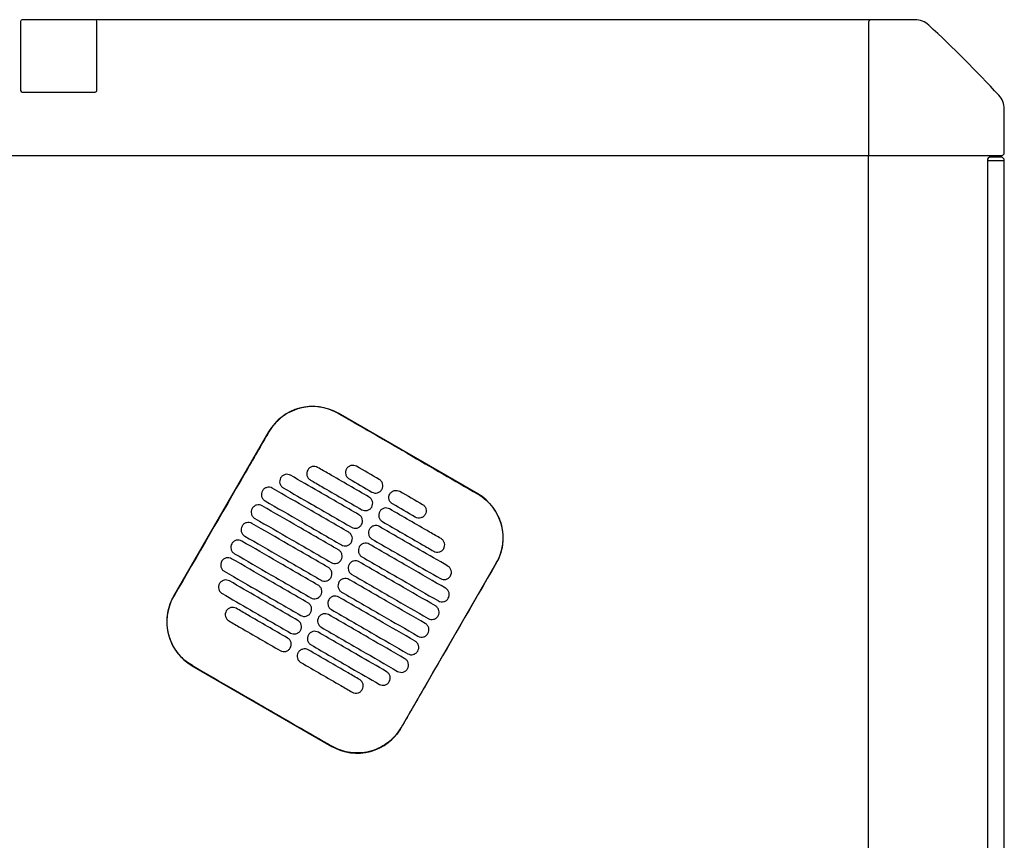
# Model space of a CAD drawing. Header units: metres. Extents: x 15.7 to 54.8, y -39.7 to 1.1.
# Tile 37 of 256: x 31.289 to 31.869, y -37.278 to -36.794. Entities that reach past the tile are written whole.
import ezdxf

# ---------------------------------------------------------------- set-up
doc = ezdxf.new("R2010")
doc.units = ezdxf.units.M
doc.header["$MEASUREMENT"] = 0
doc.layers.add('2D', color=252, linetype='Continuous')

# ---------------------------------------------------------------- blocks, each defined once
blk = doc.blocks.new('2D_QYOS_400')
for p, q in [((1.51404, 0.00005), (1.47104, 0.00005)), ((1.51404, 0.00005), (1.51404, 0.00005)), ((1.97149, 0), (1.51435, 0)), ((1.9973, 0), (1.97149, 0)), ((1.47004, -0.00095), (1.47004, -0.04165)), ((1.47004, -0.00095), (1.47004, -0.04165)), ((1.51504, -0.04165), (1.51504, -0.00095)), ((1.51504, -0.04165), (1.51504, -0.00095)), ((1.96999, -0.0015), (1.96999, -0.0795)), ((1.47104, -0.04265), (1.51404, -0.04265)), ((1.51404, -0.04265), (1.51404, -0.04265)), ((2.04999, -0.0785), (2.04999, -0.05269)), ((0.0795, -0.08), (1.97049, -0.08)), ((1.96999, -1.85795), (1.96999, -0.08)), ((1.97049, -0.08), (2.04849, -0.08)), ((2.04798, -0.08098), (2.04198, -0.08098)), ((2.04798, -0.08098), (2.04198, -0.08098)), ((2.03998, -0.08298), (2.04198, -0.08298)), ((2.03998, -0.08298), (2.03998, -0.96698)), ((2.03998, -0.08298), (2.04198, -0.08298)), ((2.03998, -0.08298), (2.03998, -0.96698)), ((2.04198, -0.08298), (2.04798, -0.08298)), ((2.04198, -0.08298), (2.04798, -0.08298)), ((2.04798, -0.08298), (2.04998, -0.08298)), ((2.04798, -0.08298), (2.04998, -0.08298)), ((2.04998, -0.96698), (2.04998, -0.08298)), ((2.04998, -0.96698), (2.04998, -0.08298)), ((1.73953, -0.2796), (1.65727, -0.23208)), ((1.61628, -0.24305), (1.56026, -0.34003)), ((1.69448, -0.41757), (1.7505, -0.32058)), ((1.57123, -0.38102), (1.65349, -0.42854))]:
    blk.add_line(p, q)
for centre, radius, start, end in [((1.47104, -0.00095), 0.001, 90, 180), ((1.47104, -0.00095), 0.001, 90, 180), ((1.51404, -0.00095), 0.001, 0, 90), ((1.51404, -0.00095), 0.001, 0, 90), ((1.97149, -0.0015), 0.0015, 90, 180), ((1.9973, -0.012), 0.012, 47.12151, 90), ((1.46842, -0.58157), 0.78926, 42.87849, 47.12151), ((1.47104, -0.04165), 0.001, 180, 270), ((1.47104, -0.04165), 0.001, 180, 270), ((1.51404, -0.04165), 0.001, 270, 0), ((1.51404, -0.04165), 0.001, 270, 0), ((2.03799, -0.05269), 0.012, 0, 42.87849), ((1.97049, -0.0795), 0.0005, 180, 270), ((2.04198, -0.08298), 0.002, 90, 180), ((2.04198, -0.08298), 0.002, 90, 180), ((2.04798, -0.08298), 0.002, 0, 90), ((2.04798, -0.08298), 0.002, 0, 90), ((2.04849, -0.0785), 0.0015, 270, 0), ((1.64226, -0.25806), 0.03, 59.98651, 149.98651), ((1.72452, -0.30558), 0.03, 329.98651, 59.98651), ((1.58624, -0.35504), 0.03, 149.98651, 239.98651), ((1.6685, -0.40256), 0.03, 239.98651, 329.98651)]:
    blk.add_arc(centre, radius, start, end)
for points, knots in [([(1.65721, -0.23218), (1.65655, -0.2318), (1.65588, -0.23144), (1.65198, -0.22957), (1.64853, -0.22861), (1.6414, -0.22796), (1.63777, -0.22828), (1.63045, -0.23031), (1.62686, -0.23213), (1.62076, -0.23695), (1.61827, -0.23984), (1.61638, -0.24311)], [-8.20809, -8.20809, -8.20809, -8.20809, -7.978943, -7.978943, -6.912231, -6.912231, -5.830065, -5.830065, -4.632711, -4.632711, -3.498654, -3.498654, -3.498654, -3.498654]), ([(1.69834, -0.25595), (1.69671, -0.25501), (1.69509, -0.25407), (1.67958, -0.24511), (1.66819, -0.23852), (1.65721, -0.23218)], [-12.071476, -12.071476, -12.071476, -12.071476, -11.509189, -11.509189, -6.696301, -6.696301, -6.696301, -6.696301]), ([(1.61638, -0.24311), (1.61182, -0.251), (1.60709, -0.2592), (1.58844, -0.2915), (1.5744, -0.3158), (1.56036, -0.34009)], [-3.18138, -3.18138, -3.18138, -3.18138, -2.673929, -2.673929, -1.133377, -1.133377, -1.133377, -1.133377]), ([(1.6393, -0.26559), (1.63905, -0.26601), (1.63883, -0.26656), (1.63869, -0.26775), (1.63872, -0.2683), (1.639, -0.26938), (1.63926, -0.26989), (1.63998, -0.27085), (1.64044, -0.27121), (1.64087, -0.27146)], [-0.5553353, -0.5553353, -0.5553353, -0.5553353, -0.4045593, -0.4045593, -0.278267, -0.278267, -0.1472205, -0.1472205, 0, 0, 0, 0]), ([(1.64517, -0.26401), (1.64475, -0.26377), (1.6442, -0.26355), (1.64302, -0.2634), (1.64246, -0.26344), (1.64139, -0.26372), (1.64087, -0.26397), (1.63991, -0.2647), (1.63954, -0.26516), (1.6393, -0.26559)], [-0.5513875, -0.5513875, -0.5513875, -0.5513875, -0.4031047, -0.4031047, -0.2776919, -0.2776919, -0.1471638, -0.1471638, 0, 0, 0, 0]), ([(1.67548, -0.28152), (1.66762, -0.27698), (1.65975, -0.27243), (1.64964, -0.2666), (1.64741, -0.2653), (1.64517, -0.26401)], [0.699452, 0.699452, 0.699452, 0.699452, 3.425217, 3.425217, 4.200582, 4.200582, 4.200582, 4.200582]), ([(1.66219, -0.26495), (1.66194, -0.26537), (1.66172, -0.26592), (1.66157, -0.26711), (1.66161, -0.26766), (1.66189, -0.26874), (1.66214, -0.26926), (1.66287, -0.27021), (1.66333, -0.27058), (1.66375, -0.27082)], [-0.5553938, -0.5553938, -0.5553938, -0.5553938, -0.4045733, -0.4045733, -0.2782728, -0.2782728, -0.147221, -0.147221, 0, 0, 0, 0]), ([(1.66806, -0.26337), (1.66763, -0.26313), (1.66708, -0.26291), (1.6659, -0.26276), (1.66535, -0.2628), (1.66427, -0.26308), (1.66376, -0.26333), (1.6628, -0.26406), (1.66243, -0.26452), (1.66219, -0.26495)], [-0.5513269, -0.5513269, -0.5513269, -0.5513269, -0.4030891, -0.4030891, -0.2776846, -0.2776846, -0.1471626, -0.1471626, 0, 0, 0, 0]), ([(1.62334, -0.27022), (1.62309, -0.27065), (1.62287, -0.2712), (1.62273, -0.27239), (1.62276, -0.27294), (1.62304, -0.27401), (1.6233, -0.27453), (1.62402, -0.27549), (1.62448, -0.27585), (1.62491, -0.2761)], [-0.5553003, -0.5553003, -0.5553003, -0.5553003, -0.4045497, -0.4045497, -0.2782639, -0.2782639, -0.1472208, -0.1472208, 0, 0, 0, 0]), ([(1.62921, -0.26865), (1.62878, -0.2684), (1.62824, -0.26819), (1.62706, -0.26804), (1.6265, -0.26807), (1.62543, -0.26836), (1.62491, -0.26861), (1.62395, -0.26934), (1.62358, -0.2698), (1.62334, -0.27022)], [-0.5514248, -0.5514248, -0.5514248, -0.5514248, -0.4031161, -0.4031161, -0.2776965, -0.2776965, -0.1471644, -0.1471644, 0, 0, 0, 0]), ([(1.66948, -0.29191), (1.66161, -0.28737), (1.65375, -0.28282), (1.64032, -0.27507), (1.63476, -0.27186), (1.62921, -0.26865)], [0.699452, 0.699452, 0.699452, 0.699452, 3.42526, 3.42526, 5.350619, 5.350619, 5.350619, 5.350619]), ([(1.64087, -0.27146), (1.6431, -0.27275), (1.64534, -0.27404), (1.65545, -0.27988), (1.66331, -0.28443), (1.67118, -0.28897)], [2.649916, 2.649916, 2.649916, 2.649916, 3.425249, 3.425249, 6.151046, 6.151046, 6.151046, 6.151046]), ([(1.68305, -0.277), (1.6833, -0.27658), (1.68352, -0.27603), (1.68367, -0.27484), (1.68363, -0.27429), (1.68335, -0.27321), (1.6831, -0.2727), (1.68237, -0.27174), (1.68191, -0.27138), (1.68149, -0.27113)], [-0.5554178, -0.5554178, -0.5554178, -0.5554178, -0.4045751, -0.4045751, -0.2782741, -0.2782741, -0.1472211, -0.1472211, 0, 0, 0, 0]), ([(1.61257, -0.27786), (1.61233, -0.27829), (1.61211, -0.27884), (1.61196, -0.28003), (1.612, -0.28058), (1.61228, -0.28165), (1.61253, -0.28217), (1.61326, -0.28313), (1.61372, -0.28349), (1.61414, -0.28374)], [-0.5552876, -0.5552876, -0.5552876, -0.5552876, -0.4045446, -0.4045446, -0.2782629, -0.2782629, -0.1472212, -0.1472212, 0, 0, 0, 0]), ([(1.61844, -0.27629), (1.61802, -0.27604), (1.61747, -0.27583), (1.61629, -0.27568), (1.61574, -0.27571), (1.61466, -0.276), (1.61414, -0.27625), (1.61318, -0.27698), (1.61282, -0.27744), (1.61257, -0.27786)], [-0.5514378, -0.5514378, -0.5514378, -0.5514378, -0.4031217, -0.4031217, -0.2776979, -0.2776979, -0.1471642, -0.1471642, 0, 0, 0, 0]), ([(1.66348, -0.30231), (1.65561, -0.29776), (1.64774, -0.29322), (1.63273, -0.28454), (1.62559, -0.28042), (1.61844, -0.27629)], [0.699452, 0.699452, 0.699452, 0.699452, 3.425292, 3.425292, 5.900643, 5.900643, 5.900643, 5.900643]), ([(1.62491, -0.2761), (1.63046, -0.27931), (1.63602, -0.28252), (1.64944, -0.29027), (1.65731, -0.29482), (1.66518, -0.29936)], [1.499949, 1.499949, 1.499949, 1.499949, 3.425284, 3.425284, 6.151116, 6.151116, 6.151116, 6.151116]), ([(1.67719, -0.27858), (1.67761, -0.27882), (1.67816, -0.27904), (1.67934, -0.27919), (1.67989, -0.27915), (1.68097, -0.27887), (1.68148, -0.27862), (1.68244, -0.27789), (1.68281, -0.27743), (1.68305, -0.277)], [-0.5512937, -0.5512937, -0.5512937, -0.5512937, -0.403082, -0.403082, -0.27768, -0.27768, -0.1471612, -0.1471612, 0, 0, 0, 0]), ([(1.68773, -0.27971), (1.68798, -0.27928), (1.68834, -0.27882), (1.6893, -0.27809), (1.68982, -0.27784), (1.69089, -0.27756), (1.69145, -0.27752), (1.69263, -0.27767), (1.69318, -0.27789), (1.6936, -0.27813)], [0, 0, 0, 0, 0.1471605, 0.1471605, 0.2776781, 0.2776781, 0.4030803, 0.4030803, 0.5512777, 0.5512777, 0.5512777, 0.5512777]), ([(1.61414, -0.28374), (1.62129, -0.28786), (1.62843, -0.29199), (1.64344, -0.30066), (1.65131, -0.30521), (1.65918, -0.30975)], [0.949973, 0.949973, 0.949973, 0.949973, 3.425307, 3.425307, 6.151164, 6.151164, 6.151164, 6.151164]), ([(1.67705, -0.28739), (1.6773, -0.28697), (1.67752, -0.28642), (1.67766, -0.28523), (1.67763, -0.28468), (1.67735, -0.28361), (1.67709, -0.28309), (1.67637, -0.28213), (1.67591, -0.28177), (1.67548, -0.28152)], [-0.5553983, -0.5553983, -0.5553983, -0.5553983, -0.4045681, -0.4045681, -0.278271, -0.278271, -0.1472202, -0.1472202, 0, 0, 0, 0]), ([(1.6893, -0.28558), (1.68887, -0.28533), (1.68842, -0.28497), (1.68769, -0.28401), (1.68744, -0.28349), (1.68715, -0.28242), (1.68712, -0.28187), (1.68727, -0.28068), (1.68749, -0.28013), (1.68773, -0.27971)], [0, 0, 0, 0, 0.1472222, 0.1472222, 0.2782773, 0.2782773, 0.4045795, 0.4045795, 0.5554397, 0.5554397, 0.5554397, 0.5554397]), ([(1.73947, -0.2797), (1.73953, -0.27973), (1.73959, -0.27976), (1.74306, -0.2818), (1.74605, -0.28446), (1.7508, -0.29078), (1.75252, -0.29438), (1.75438, -0.30168), (1.75463, -0.30529), (1.75391, -0.31181), (1.75315, -0.31469), (1.75151, -0.31848), (1.75099, -0.31952), (1.7504, -0.32053)], [8.273299, 8.273299, 8.273299, 8.273299, 8.293543, 8.293543, 9.48086, 9.48086, 10.665623, 10.665623, 11.74288, 11.74288, 12.632334, 12.632334, 12.981673, 12.981673, 12.981673, 12.981673]), ([(1.60657, -0.28826), (1.60633, -0.28868), (1.60611, -0.28923), (1.60596, -0.29042), (1.60599, -0.29097), (1.60628, -0.29204), (1.60653, -0.29256), (1.60726, -0.29352), (1.60771, -0.29388), (1.60814, -0.29413)], [-0.5552953, -0.5552953, -0.5552953, -0.5552953, -0.4045437, -0.4045437, -0.2782634, -0.2782634, -0.1472215, -0.1472215, 0, 0, 0, 0]), ([(1.61244, -0.28668), (1.61202, -0.28644), (1.61147, -0.28622), (1.61029, -0.28607), (1.60973, -0.28611), (1.60866, -0.28639), (1.60814, -0.28664), (1.60718, -0.28737), (1.60682, -0.28783), (1.60657, -0.28826)], [-0.5514274, -0.5514274, -0.5514274, -0.5514274, -0.4031209, -0.4031209, -0.2776962, -0.2776962, -0.1471634, -0.1471634, 0, 0, 0, 0]), ([(1.65748, -0.3127), (1.64961, -0.30815), (1.64174, -0.30361), (1.62673, -0.29493), (1.61958, -0.29081), (1.61244, -0.28668)], [0.699452, 0.699452, 0.699452, 0.699452, 3.425313, 3.425313, 5.900643, 5.900643, 5.900643, 5.900643]), ([(1.67118, -0.28897), (1.67161, -0.28921), (1.67215, -0.28943), (1.67333, -0.28958), (1.67389, -0.28954), (1.67496, -0.28926), (1.67548, -0.28901), (1.67644, -0.28828), (1.67681, -0.28782), (1.67705, -0.28739)], [-0.5513071, -0.5513071, -0.5513071, -0.5513071, -0.4030846, -0.4030846, -0.2776802, -0.2776802, -0.1471604, -0.1471604, 0, 0, 0, 0]), ([(1.68173, -0.2901), (1.68148, -0.29052), (1.68126, -0.29107), (1.68112, -0.29226), (1.68115, -0.29281), (1.68143, -0.29389), (1.68169, -0.2944), (1.68241, -0.29536), (1.68287, -0.29572), (1.6833, -0.29597)], [-0.5554159, -0.5554159, -0.5554159, -0.5554159, -0.4045716, -0.4045716, -0.2782736, -0.2782736, -0.1472211, -0.1472211, 0, 0, 0, 0]), ([(1.6876, -0.28852), (1.68717, -0.28828), (1.68663, -0.28806), (1.68545, -0.28791), (1.68489, -0.28795), (1.68382, -0.28823), (1.6833, -0.28848), (1.68234, -0.28921), (1.68197, -0.28967), (1.68173, -0.2901)], [-0.5512944, -0.5512944, -0.5512944, -0.5512944, -0.4030833, -0.4030833, -0.2776787, -0.2776787, -0.1471599, -0.1471599, 0, 0, 0, 0]), ([(1.71791, -0.30603), (1.71568, -0.30474), (1.71344, -0.30345), (1.70333, -0.29761), (1.69547, -0.29307), (1.6876, -0.28852)], [2.649852, 2.649852, 2.649852, 2.649852, 3.425217, 3.425217, 6.150983, 6.150983, 6.150983, 6.150983]), ([(1.70703, -0.28589), (1.70746, -0.28613), (1.70791, -0.2865), (1.70864, -0.28745), (1.70889, -0.28797), (1.70917, -0.28904), (1.70921, -0.2896), (1.70906, -0.29079), (1.70884, -0.29134), (1.7086, -0.29176)], [0, 0, 0, 0, 0.147223, 0.147223, 0.2782783, 0.2782783, 0.4045781, 0.4045781, 0.5554474, 0.5554474, 0.5554474, 0.5554474]), ([(1.60814, -0.29413), (1.61528, -0.29825), (1.62243, -0.30238), (1.63744, -0.31105), (1.64531, -0.3156), (1.65318, -0.32014)], [0.949998, 0.949998, 0.949998, 0.949998, 3.42532, 3.42532, 6.151189, 6.151189, 6.151189, 6.151189]), ([(1.67105, -0.29779), (1.67129, -0.29736), (1.67151, -0.29681), (1.67166, -0.29562), (1.67163, -0.29507), (1.67134, -0.294), (1.67109, -0.29348), (1.67036, -0.29252), (1.66991, -0.29216), (1.66948, -0.29191)], [-0.5553838, -0.5553838, -0.5553838, -0.5553838, -0.4045626, -0.4045626, -0.2782686, -0.2782686, -0.1472195, -0.1472195, 0, 0, 0, 0]), ([(1.6833, -0.29597), (1.69116, -0.30051), (1.69903, -0.30506), (1.70914, -0.31089), (1.71137, -0.31219), (1.71361, -0.31348)], [0.699452, 0.699452, 0.699452, 0.699452, 3.425249, 3.425249, 4.200582, 4.200582, 4.200582, 4.200582]), ([(1.7086, -0.29176), (1.70835, -0.29218), (1.70799, -0.29264), (1.70703, -0.29338), (1.70651, -0.29363), (1.70543, -0.29391), (1.70488, -0.29395), (1.7037, -0.2938), (1.70315, -0.29358), (1.70273, -0.29334)], [0, 0, 0, 0, 0.1471602, 0.1471602, 0.2776775, 0.2776775, 0.4030818, 0.4030818, 0.5512681, 0.5512681, 0.5512681, 0.5512681]), ([(1.60057, -0.29865), (1.60032, -0.29907), (1.6001, -0.29962), (1.59996, -0.30081), (1.59999, -0.30136), (1.60027, -0.30244), (1.60053, -0.30295), (1.60125, -0.30391), (1.60171, -0.30427), (1.60214, -0.30452)], [-0.5553076, -0.5553076, -0.5553076, -0.5553076, -0.4045445, -0.4045445, -0.2782646, -0.2782646, -0.1472219, -0.1472219, 0, 0, 0, 0]), ([(1.60644, -0.29707), (1.60601, -0.29683), (1.60547, -0.29661), (1.60429, -0.29646), (1.60373, -0.2965), (1.60266, -0.29678), (1.60214, -0.29703), (1.60118, -0.29776), (1.60081, -0.29822), (1.60057, -0.29865)], [-0.5514139, -0.5514139, -0.5514139, -0.5514139, -0.4031194, -0.4031194, -0.2776944, -0.2776944, -0.1471626, -0.1471626, 0, 0, 0, 0]), ([(1.65147, -0.32309), (1.64361, -0.31854), (1.63574, -0.314), (1.62073, -0.30532), (1.61358, -0.3012), (1.60644, -0.29707)], [0.699452, 0.699452, 0.699452, 0.699452, 3.425322, 3.425322, 5.900643, 5.900643, 5.900643, 5.900643]), ([(1.66518, -0.29936), (1.6656, -0.29961), (1.66615, -0.29982), (1.66733, -0.29997), (1.66789, -0.29994), (1.66896, -0.29965), (1.66948, -0.2994), (1.67044, -0.29867), (1.6708, -0.29821), (1.67105, -0.29779)], [-0.5513171, -0.5513171, -0.5513171, -0.5513171, -0.4030867, -0.4030867, -0.2776803, -0.2776803, -0.1471597, -0.1471597, 0, 0, 0, 0]), ([(1.67573, -0.30049), (1.67548, -0.30091), (1.67526, -0.30146), (1.67511, -0.30265), (1.67515, -0.3032), (1.67543, -0.30428), (1.67568, -0.30479), (1.67641, -0.30575), (1.67687, -0.30611), (1.67729, -0.30636)], [-0.555397, -0.555397, -0.555397, -0.555397, -0.4045652, -0.4045652, -0.2782705, -0.2782705, -0.1472202, -0.1472202, 0, 0, 0, 0]), ([(1.6816, -0.29891), (1.68117, -0.29867), (1.68062, -0.29845), (1.67944, -0.2983), (1.67889, -0.29834), (1.67781, -0.29862), (1.6773, -0.29887), (1.67634, -0.2996), (1.67597, -0.30006), (1.67573, -0.30049)], [-0.5513075, -0.5513075, -0.5513075, -0.5513075, -0.4030857, -0.4030857, -0.2776792, -0.2776792, -0.1471593, -0.1471593, 0, 0, 0, 0]), ([(1.72187, -0.32218), (1.71631, -0.31897), (1.71076, -0.31576), (1.69733, -0.308), (1.68946, -0.30346), (1.6816, -0.29891)], [1.499901, 1.499901, 1.499901, 1.499901, 3.42526, 3.42526, 6.151068, 6.151068, 6.151068, 6.151068]), ([(1.60044, -0.30746), (1.60001, -0.30722), (1.59946, -0.307), (1.59828, -0.30685), (1.59773, -0.30689), (1.59665, -0.30717), (1.59614, -0.30742), (1.59518, -0.30815), (1.59481, -0.30861), (1.59457, -0.30904)], [-0.551397, -0.551397, -0.551397, -0.551397, -0.4031173, -0.4031173, -0.2776925, -0.2776925, -0.1471621, -0.1471621, 0, 0, 0, 0]), ([(1.64547, -0.33348), (1.6376, -0.32893), (1.62974, -0.32439), (1.61472, -0.31572), (1.60758, -0.31159), (1.60044, -0.30746)], [0.699452, 0.699452, 0.699452, 0.699452, 3.425321, 3.425321, 5.900643, 5.900643, 5.900643, 5.900643]), ([(1.60214, -0.30452), (1.60928, -0.30864), (1.61642, -0.31277), (1.63144, -0.32144), (1.6393, -0.32599), (1.64717, -0.33053)], [0.950001, 0.950001, 0.950001, 0.950001, 3.425322, 3.425322, 6.151192, 6.151192, 6.151192, 6.151192]), ([(1.66505, -0.30818), (1.66529, -0.30775), (1.66551, -0.3072), (1.66566, -0.30601), (1.66562, -0.30546), (1.66534, -0.30439), (1.66509, -0.30387), (1.66436, -0.30292), (1.6639, -0.30255), (1.66348, -0.30231)], [-0.5553742, -0.5553742, -0.5553742, -0.5553742, -0.4045587, -0.4045587, -0.278267, -0.278267, -0.1472191, -0.1472191, 0, 0, 0, 0]), ([(1.67729, -0.30636), (1.68516, -0.3109), (1.69303, -0.31545), (1.70645, -0.3232), (1.71201, -0.32641), (1.71757, -0.32962)], [0.699452, 0.699452, 0.699452, 0.699452, 3.425284, 3.425284, 5.350619, 5.350619, 5.350619, 5.350619]), ([(1.71948, -0.3119), (1.71973, -0.31148), (1.71995, -0.31093), (1.72009, -0.30974), (1.72006, -0.30919), (1.71978, -0.30812), (1.71952, -0.3076), (1.7188, -0.30664), (1.71834, -0.30628), (1.71791, -0.30603)], [-0.555418, -0.555418, -0.555418, -0.555418, -0.4045683, -0.4045683, -0.2782762, -0.2782762, -0.1472238, -0.1472238, 0, 0, 0, 0]), ([(1.59457, -0.30904), (1.59432, -0.30946), (1.5941, -0.31001), (1.59395, -0.3112), (1.59399, -0.31175), (1.59427, -0.31283), (1.59452, -0.31334), (1.59525, -0.3143), (1.59571, -0.31466), (1.59613, -0.31491)], [-0.5553245, -0.5553245, -0.5553245, -0.5553245, -0.4045471, -0.4045471, -0.2782667, -0.2782667, -0.1472226, -0.1472226, 0, 0, 0, 0]), ([(1.65904, -0.31857), (1.65929, -0.31815), (1.65951, -0.31759), (1.65966, -0.31641), (1.65962, -0.31585), (1.65934, -0.31478), (1.65909, -0.31426), (1.65836, -0.31331), (1.6579, -0.31294), (1.65748, -0.3127)], [-0.5553693, -0.5553693, -0.5553693, -0.5553693, -0.4045566, -0.4045566, -0.2782661, -0.2782661, -0.1472189, -0.1472189, 0, 0, 0, 0]), ([(1.65918, -0.30975), (1.6596, -0.31), (1.66015, -0.31021), (1.66133, -0.31036), (1.66188, -0.31033), (1.66296, -0.31004), (1.66348, -0.30979), (1.66444, -0.30906), (1.6648, -0.3086), (1.66505, -0.30818)], [-0.5513237, -0.5513237, -0.5513237, -0.5513237, -0.4030882, -0.4030882, -0.2776804, -0.2776804, -0.1471592, -0.1471592, 0, 0, 0, 0]), ([(1.66972, -0.31088), (1.66948, -0.3113), (1.66926, -0.31185), (1.66911, -0.31304), (1.66915, -0.31359), (1.66943, -0.31467), (1.66968, -0.31518), (1.67041, -0.31614), (1.67087, -0.3165), (1.67129, -0.31675)], [-0.555383, -0.555383, -0.555383, -0.555383, -0.4045604, -0.4045604, -0.2782682, -0.2782682, -0.1472195, -0.1472195, 0, 0, 0, 0]), ([(1.67559, -0.3093), (1.67517, -0.30906), (1.67462, -0.30884), (1.67344, -0.30869), (1.67289, -0.30873), (1.67181, -0.30901), (1.67129, -0.30926), (1.67033, -0.30999), (1.66997, -0.31045), (1.66972, -0.31088)], [-0.5513173, -0.5513173, -0.5513173, -0.5513173, -0.4030875, -0.4030875, -0.2776797, -0.2776797, -0.147159, -0.147159, 0, 0, 0, 0]), ([(1.72063, -0.33532), (1.71348, -0.33119), (1.70634, -0.32706), (1.69133, -0.31839), (1.68346, -0.31385), (1.67559, -0.3093)], [0.949941, 0.949941, 0.949941, 0.949941, 3.425292, 3.425292, 6.151132, 6.151132, 6.151132, 6.151132]), ([(1.71361, -0.31348), (1.71404, -0.31372), (1.71458, -0.31394), (1.71576, -0.31409), (1.71632, -0.31405), (1.71739, -0.31377), (1.71791, -0.31352), (1.71887, -0.31279), (1.71924, -0.31233), (1.71948, -0.3119)], [-0.5513007, -0.5513007, -0.5513007, -0.5513007, -0.4030941, -0.4030941, -0.2776814, -0.2776814, -0.1471603, -0.1471603, 0, 0, 0, 0]), ([(1.59443, -0.31785), (1.59401, -0.31761), (1.59346, -0.31739), (1.59228, -0.31724), (1.59173, -0.31728), (1.59065, -0.31756), (1.59013, -0.31781), (1.58917, -0.31854), (1.58881, -0.319), (1.58856, -0.31943)], [-0.551377, -0.551377, -0.551377, -0.551377, -0.4031143, -0.4031143, -0.2776905, -0.2776905, -0.1471617, -0.1471617, 0, 0, 0, 0]), ([(1.63947, -0.34387), (1.6316, -0.33932), (1.62373, -0.33478), (1.60872, -0.32611), (1.60158, -0.32198), (1.59443, -0.31785)], [0.699452, 0.699452, 0.699452, 0.699452, 3.425308, 3.425308, 5.900643, 5.900643, 5.900643, 5.900643]), ([(1.59613, -0.31491), (1.60328, -0.31904), (1.61042, -0.32316), (1.62543, -0.33183), (1.6333, -0.33638), (1.64117, -0.34092)], [0.949982, 0.949982, 0.949982, 0.949982, 3.425312, 3.425312, 6.151173, 6.151173, 6.151173, 6.151173]), ([(1.65318, -0.32014), (1.6536, -0.32039), (1.65415, -0.3206), (1.65533, -0.32075), (1.65588, -0.32072), (1.65696, -0.32044), (1.65748, -0.32018), (1.65843, -0.31945), (1.6588, -0.31899), (1.65904, -0.31857)], [-0.551327, -0.551327, -0.551327, -0.551327, -0.403089, -0.403089, -0.2776804, -0.2776804, -0.1471589, -0.1471589, 0, 0, 0, 0]), ([(1.66959, -0.31969), (1.66917, -0.31945), (1.66862, -0.31923), (1.66744, -0.31908), (1.66688, -0.31912), (1.66581, -0.3194), (1.66529, -0.31965), (1.66433, -0.32038), (1.66397, -0.32084), (1.66372, -0.32127)], [-0.5513238, -0.5513238, -0.5513238, -0.5513238, -0.4030887, -0.4030887, -0.27768, -0.27768, -0.1471588, -0.1471588, 0, 0, 0, 0]), ([(1.67129, -0.31675), (1.67916, -0.32129), (1.68703, -0.32584), (1.70204, -0.33451), (1.70918, -0.33864), (1.71633, -0.34277)], [0.699452, 0.699452, 0.699452, 0.699452, 3.425308, 3.425308, 5.900643, 5.900643, 5.900643, 5.900643]), ([(1.58856, -0.31943), (1.58832, -0.31985), (1.5881, -0.3204), (1.58795, -0.32159), (1.58799, -0.32214), (1.58827, -0.32322), (1.58852, -0.32373), (1.58925, -0.32469), (1.58971, -0.32505), (1.59013, -0.3253)], [-0.5553462, -0.5553462, -0.5553462, -0.5553462, -0.4045514, -0.4045514, -0.2782696, -0.2782696, -0.1472236, -0.1472236, 0, 0, 0, 0]), ([(1.65304, -0.32896), (1.65329, -0.32854), (1.65351, -0.32798), (1.65365, -0.3268), (1.65362, -0.32624), (1.65334, -0.32517), (1.65308, -0.32465), (1.65236, -0.3237), (1.6519, -0.32333), (1.65147, -0.32309)], [-0.5553691, -0.5553691, -0.5553691, -0.5553691, -0.4045561, -0.4045561, -0.278266, -0.278266, -0.1472189, -0.1472189, 0, 0, 0, 0]), ([(1.66372, -0.32127), (1.66348, -0.32169), (1.66326, -0.32224), (1.66311, -0.32343), (1.66314, -0.32398), (1.66343, -0.32506), (1.66368, -0.32558), (1.66441, -0.32653), (1.66486, -0.32689), (1.66529, -0.32714)], [-0.5553737, -0.5553737, -0.5553737, -0.5553737, -0.4045574, -0.4045574, -0.2782667, -0.2782667, -0.1472191, -0.1472191, 0, 0, 0, 0]), ([(1.71463, -0.34571), (1.70748, -0.34158), (1.70034, -0.33746), (1.68533, -0.32878), (1.67746, -0.32424), (1.66959, -0.31969)], [0.949982, 0.949982, 0.949982, 0.949982, 3.425312, 3.425312, 6.151173, 6.151173, 6.151173, 6.151173]), ([(1.7504, -0.32053), (1.73636, -0.34482), (1.72232, -0.36911), (1.70366, -0.40144), (1.69902, -0.40948), (1.69438, -0.41751)], [1.133412, 1.133412, 1.133412, 1.133412, 2.681586, 2.681586, 3.193366, 3.193366, 3.193366, 3.193366]), ([(1.72344, -0.32805), (1.72368, -0.32763), (1.7239, -0.32707), (1.72405, -0.32589), (1.72401, -0.32533), (1.72373, -0.32426), (1.72348, -0.32374), (1.72275, -0.32279), (1.72229, -0.32242), (1.72187, -0.32218)], [-0.55538, -0.55538, -0.55538, -0.55538, -0.4045589, -0.4045589, -0.278273, -0.278273, -0.147224, -0.147224, 0, 0, 0, 0]), ([(1.59319, -0.33099), (1.59277, -0.33075), (1.59222, -0.33053), (1.59104, -0.33038), (1.59049, -0.33042), (1.58941, -0.3307), (1.58889, -0.33095), (1.58793, -0.33169), (1.58757, -0.33215), (1.58732, -0.33257)], [-0.5513421, -0.5513421, -0.5513421, -0.5513421, -0.4031061, -0.4031061, -0.2776864, -0.2776864, -0.147161, -0.147161, 0, 0, 0, 0]), ([(1.59013, -0.3253), (1.59728, -0.32943), (1.60442, -0.33355), (1.61943, -0.34223), (1.6273, -0.34677), (1.63517, -0.35132)], [0.949941, 0.949941, 0.949941, 0.949941, 3.425291, 3.425291, 6.151132, 6.151132, 6.151132, 6.151132]), ([(1.64717, -0.33053), (1.6476, -0.33078), (1.64814, -0.331), (1.64933, -0.33114), (1.64988, -0.33111), (1.65095, -0.33083), (1.65147, -0.33057), (1.65243, -0.32984), (1.6528, -0.32938), (1.65304, -0.32896)], [-0.551327, -0.551327, -0.551327, -0.551327, -0.4030892, -0.4030892, -0.2776802, -0.2776802, -0.1471588, -0.1471588, 0, 0, 0, 0]), ([(1.66359, -0.33008), (1.66316, -0.32984), (1.66262, -0.32962), (1.66144, -0.32947), (1.66088, -0.32951), (1.65981, -0.32979), (1.65929, -0.33004), (1.65833, -0.33078), (1.65796, -0.33123), (1.65772, -0.33166)], [-0.551327, -0.551327, -0.551327, -0.551327, -0.4030892, -0.4030892, -0.2776802, -0.2776802, -0.1471588, -0.1471588, 0, 0, 0, 0]), ([(1.70862, -0.3561), (1.70148, -0.35197), (1.69434, -0.34785), (1.67932, -0.33917), (1.67146, -0.33463), (1.66359, -0.33008)], [0.950001, 0.950001, 0.950001, 0.950001, 3.425322, 3.425322, 6.151192, 6.151192, 6.151192, 6.151192]), ([(1.66529, -0.32714), (1.67316, -0.33169), (1.68102, -0.33623), (1.69604, -0.3449), (1.70318, -0.34903), (1.71033, -0.35316)], [0.699452, 0.699452, 0.699452, 0.699452, 3.425321, 3.425321, 5.900643, 5.900643, 5.900643, 5.900643]), ([(1.71757, -0.32962), (1.71799, -0.32987), (1.71854, -0.33008), (1.71972, -0.33023), (1.72027, -0.3302), (1.72135, -0.32992), (1.72187, -0.32966), (1.72283, -0.32893), (1.72319, -0.32847), (1.72344, -0.32805)], [-0.551342, -0.551342, -0.551342, -0.551342, -0.4031061, -0.4031061, -0.2776864, -0.2776864, -0.147161, -0.147161, 0, 0, 0, 0]), ([(1.58732, -0.33257), (1.58708, -0.33299), (1.58686, -0.33354), (1.58671, -0.33473), (1.58675, -0.33528), (1.58703, -0.33636), (1.58728, -0.33688), (1.58801, -0.33783), (1.58847, -0.3382), (1.58889, -0.33844)], [-0.5553798, -0.5553798, -0.5553798, -0.5553798, -0.4045588, -0.4045588, -0.278273, -0.278273, -0.147224, -0.147224, 0, 0, 0, 0]), ([(1.63347, -0.35426), (1.6256, -0.34971), (1.61773, -0.34517), (1.60431, -0.33741), (1.59875, -0.3342), (1.59319, -0.33099)], [0.699452, 0.699452, 0.699452, 0.699452, 3.425284, 3.425284, 5.350619, 5.350619, 5.350619, 5.350619]), ([(1.64704, -0.33935), (1.64728, -0.33893), (1.6475, -0.33838), (1.64765, -0.33719), (1.64762, -0.33663), (1.64733, -0.33556), (1.64708, -0.33504), (1.64635, -0.33409), (1.6459, -0.33372), (1.64547, -0.33348)], [-0.5553737, -0.5553737, -0.5553737, -0.5553737, -0.4045574, -0.4045574, -0.2782667, -0.2782667, -0.1472191, -0.1472191, 0, 0, 0, 0]), ([(1.65772, -0.33166), (1.65747, -0.33208), (1.65725, -0.33263), (1.65711, -0.33382), (1.65714, -0.33437), (1.65742, -0.33545), (1.65768, -0.33597), (1.6584, -0.33692), (1.65886, -0.33729), (1.65929, -0.33753)], [-0.5553691, -0.5553691, -0.5553691, -0.5553691, -0.4045561, -0.4045561, -0.278266, -0.278266, -0.1472189, -0.1472189, 0, 0, 0, 0]), ([(1.7222, -0.34119), (1.72244, -0.34077), (1.72266, -0.34022), (1.72281, -0.33903), (1.72277, -0.33848), (1.72249, -0.3374), (1.72224, -0.33688), (1.72151, -0.33593), (1.72105, -0.33556), (1.72063, -0.33532)], [-0.5553464, -0.5553464, -0.5553464, -0.5553464, -0.4045515, -0.4045515, -0.2782697, -0.2782697, -0.1472236, -0.1472236, 0, 0, 0, 0]), ([(1.57129, -0.38092), (1.57001, -0.38018), (1.56878, -0.37935), (1.56563, -0.37684), (1.56385, -0.37501), (1.56232, -0.37298), (1.56003, -0.36991), (1.55834, -0.36644), (1.55637, -0.35905), (1.5561, -0.3552), (1.55704, -0.34758), (1.55824, -0.34387), (1.5602, -0.34036), (1.56028, -0.34022), (1.56036, -0.34009)], [17.619777, 17.619777, 17.619777, 17.619777, 18.064718, 18.064718, 18.827754, 18.827754, 18.827754, 19.97637, 19.97637, 21.122539, 21.122539, 22.281306, 22.281306, 22.328075, 22.328075, 22.328075, 22.328075]), ([(1.58889, -0.33844), (1.59445, -0.34165), (1.60001, -0.34486), (1.61343, -0.35262), (1.6213, -0.35716), (1.62917, -0.36171)], [1.499901, 1.499901, 1.499901, 1.499901, 3.42526, 3.42526, 6.151068, 6.151068, 6.151068, 6.151068]), ([(1.64117, -0.34092), (1.64159, -0.34117), (1.64214, -0.34139), (1.64332, -0.34154), (1.64388, -0.3415), (1.64495, -0.34122), (1.64547, -0.34096), (1.64643, -0.34023), (1.64679, -0.33977), (1.64704, -0.33935)], [-0.5513238, -0.5513238, -0.5513238, -0.5513238, -0.4030887, -0.4030887, -0.27768, -0.27768, -0.1471588, -0.1471588, 0, 0, 0, 0]), ([(1.65172, -0.34205), (1.65147, -0.34247), (1.65125, -0.34302), (1.6511, -0.34421), (1.65114, -0.34477), (1.65142, -0.34584), (1.65167, -0.34636), (1.6524, -0.34731), (1.65286, -0.34768), (1.65328, -0.34792)], [-0.5553693, -0.5553693, -0.5553693, -0.5553693, -0.4045566, -0.4045566, -0.2782661, -0.2782661, -0.1472189, -0.1472189, 0, 0, 0, 0]), ([(1.65759, -0.34048), (1.65716, -0.34023), (1.65661, -0.34001), (1.65543, -0.33986), (1.65488, -0.3399), (1.6538, -0.34018), (1.65329, -0.34043), (1.65233, -0.34117), (1.65196, -0.34163), (1.65172, -0.34205)], [-0.5513269, -0.5513269, -0.5513269, -0.5513269, -0.403089, -0.403089, -0.2776804, -0.2776804, -0.1471589, -0.1471589, 0, 0, 0, 0]), ([(1.70262, -0.36649), (1.69548, -0.36236), (1.68833, -0.35824), (1.67332, -0.34957), (1.66545, -0.34502), (1.65759, -0.34048)], [0.949998, 0.949998, 0.949998, 0.949998, 3.42532, 3.42532, 6.151189, 6.151189, 6.151189, 6.151189]), ([(1.65929, -0.33753), (1.66715, -0.34208), (1.67502, -0.34662), (1.69003, -0.35529), (1.69718, -0.35942), (1.70432, -0.36355)], [0.699452, 0.699452, 0.699452, 0.699452, 3.425322, 3.425322, 5.900643, 5.900643, 5.900643, 5.900643]), ([(1.71633, -0.34277), (1.71675, -0.34301), (1.7173, -0.34323), (1.71848, -0.34338), (1.71903, -0.34334), (1.72011, -0.34306), (1.72063, -0.34281), (1.72159, -0.34207), (1.72195, -0.34161), (1.7222, -0.34119)], [-0.5513769, -0.5513769, -0.5513769, -0.5513769, -0.4031143, -0.4031143, -0.2776905, -0.2776905, -0.1471617, -0.1471617, 0, 0, 0, 0]), ([(1.59715, -0.34714), (1.59673, -0.34689), (1.59618, -0.34668), (1.595, -0.34653), (1.59444, -0.34656), (1.59337, -0.34684), (1.59285, -0.3471), (1.59189, -0.34783), (1.59152, -0.34829), (1.59128, -0.34871)], [-0.5513007, -0.5513007, -0.5513007, -0.5513007, -0.4030941, -0.4030941, -0.2776814, -0.2776814, -0.1471603, -0.1471603, 0, 0, 0, 0]), ([(1.62746, -0.36465), (1.6196, -0.36011), (1.61173, -0.35556), (1.60162, -0.34972), (1.59939, -0.34843), (1.59715, -0.34714)], [0.699452, 0.699452, 0.699452, 0.699452, 3.425249, 3.425249, 4.200582, 4.200582, 4.200582, 4.200582]), ([(1.64104, -0.34974), (1.64128, -0.34932), (1.6415, -0.34877), (1.64165, -0.34758), (1.64161, -0.34703), (1.64133, -0.34595), (1.64108, -0.34543), (1.64035, -0.34448), (1.63989, -0.34411), (1.63947, -0.34387)], [-0.555383, -0.555383, -0.555383, -0.555383, -0.4045605, -0.4045605, -0.2782682, -0.2782682, -0.1472195, -0.1472195, 0, 0, 0, 0]), ([(1.65328, -0.34792), (1.66115, -0.35247), (1.66902, -0.35701), (1.68403, -0.36568), (1.69118, -0.36981), (1.69832, -0.37394)], [0.699452, 0.699452, 0.699452, 0.699452, 3.425313, 3.425313, 5.900643, 5.900643, 5.900643, 5.900643]), ([(1.71619, -0.35158), (1.71644, -0.35116), (1.71666, -0.35061), (1.71681, -0.34942), (1.71677, -0.34887), (1.71649, -0.34779), (1.71624, -0.34727), (1.71551, -0.34632), (1.71505, -0.34595), (1.71463, -0.34571)], [-0.5553248, -0.5553248, -0.5553248, -0.5553248, -0.4045472, -0.4045472, -0.2782668, -0.2782668, -0.1472227, -0.1472227, 0, 0, 0, 0]), ([(1.59128, -0.34871), (1.59104, -0.34914), (1.59082, -0.34969), (1.59067, -0.35088), (1.5907, -0.35143), (1.59098, -0.3525), (1.59124, -0.35302), (1.59196, -0.35397), (1.59242, -0.35434), (1.59285, -0.35458)], [-0.5554179, -0.5554179, -0.5554179, -0.5554179, -0.4045683, -0.4045683, -0.2782761, -0.2782761, -0.1472238, -0.1472238, 0, 0, 0, 0]), ([(1.63517, -0.35132), (1.63559, -0.35156), (1.63614, -0.35178), (1.63732, -0.35193), (1.63787, -0.35189), (1.63895, -0.35161), (1.63947, -0.35136), (1.64043, -0.35062), (1.64079, -0.35016), (1.64104, -0.34974)], [-0.5513173, -0.5513173, -0.5513173, -0.5513173, -0.4030875, -0.4030875, -0.2776797, -0.2776797, -0.147159, -0.147159, 0, 0, 0, 0]), ([(1.64571, -0.35244), (1.64547, -0.35286), (1.64525, -0.35342), (1.6451, -0.3546), (1.64514, -0.35516), (1.64542, -0.35623), (1.64567, -0.35675), (1.6464, -0.3577), (1.64686, -0.35807), (1.64728, -0.35831)], [-0.5553742, -0.5553742, -0.5553742, -0.5553742, -0.4045587, -0.4045587, -0.278267, -0.278267, -0.1472191, -0.1472191, 0, 0, 0, 0]), ([(1.65158, -0.35087), (1.65116, -0.35062), (1.65061, -0.3504), (1.64943, -0.35026), (1.64888, -0.35029), (1.6478, -0.35057), (1.64728, -0.35083), (1.64632, -0.35156), (1.64596, -0.35202), (1.64571, -0.35244)], [-0.5513236, -0.5513236, -0.5513236, -0.5513236, -0.4030881, -0.4030881, -0.2776804, -0.2776804, -0.1471592, -0.1471592, 0, 0, 0, 0]), ([(1.69662, -0.37688), (1.68948, -0.37276), (1.68233, -0.36863), (1.66732, -0.35996), (1.65945, -0.35541), (1.65158, -0.35087)], [0.949972, 0.949972, 0.949972, 0.949972, 3.425307, 3.425307, 6.151164, 6.151164, 6.151164, 6.151164]), ([(1.71033, -0.35316), (1.71075, -0.3534), (1.7113, -0.35362), (1.71248, -0.35377), (1.71303, -0.35373), (1.71411, -0.35345), (1.71463, -0.3532), (1.71558, -0.35247), (1.71595, -0.35201), (1.71619, -0.35158)], [-0.5513969, -0.5513969, -0.5513969, -0.5513969, -0.4031172, -0.4031172, -0.2776925, -0.2776925, -0.1471621, -0.1471621, 0, 0, 0, 0]), ([(1.59285, -0.35458), (1.59508, -0.35588), (1.59732, -0.35717), (1.60743, -0.36301), (1.6153, -0.36755), (1.62316, -0.3721)], [2.649852, 2.649852, 2.649852, 2.649852, 3.425217, 3.425217, 6.150982, 6.150982, 6.150982, 6.150982]), ([(1.63503, -0.36013), (1.63528, -0.35971), (1.6355, -0.35916), (1.63565, -0.35797), (1.63561, -0.35742), (1.63533, -0.35634), (1.63508, -0.35582), (1.63435, -0.35487), (1.63389, -0.3545), (1.63347, -0.35426)], [-0.5553971, -0.5553971, -0.5553971, -0.5553971, -0.4045652, -0.4045652, -0.2782705, -0.2782705, -0.1472202, -0.1472202, 0, 0, 0, 0]), ([(1.64728, -0.35831), (1.65515, -0.36286), (1.66302, -0.3674), (1.67803, -0.37607), (1.68517, -0.3802), (1.69232, -0.38433)], [0.699452, 0.699452, 0.699452, 0.699452, 3.425292, 3.425292, 5.900643, 5.900643, 5.900643, 5.900643]), ([(1.71019, -0.36197), (1.71044, -0.36155), (1.71066, -0.361), (1.7108, -0.35981), (1.71077, -0.35926), (1.71049, -0.35818), (1.71023, -0.35767), (1.70951, -0.35671), (1.70905, -0.35635), (1.70862, -0.3561)], [-0.5553078, -0.5553078, -0.5553078, -0.5553078, -0.4045446, -0.4045446, -0.2782647, -0.2782647, -0.147222, -0.147222, 0, 0, 0, 0]), ([(1.62903, -0.37052), (1.62928, -0.3701), (1.6295, -0.36955), (1.62965, -0.36836), (1.62961, -0.36781), (1.62933, -0.36673), (1.62908, -0.36622), (1.62835, -0.36526), (1.62789, -0.3649), (1.62746, -0.36465)], [-0.555416, -0.555416, -0.555416, -0.555416, -0.4045716, -0.4045716, -0.2782736, -0.2782736, -0.1472211, -0.1472211, 0, 0, 0, 0]), ([(1.62917, -0.36171), (1.62959, -0.36195), (1.63014, -0.36217), (1.63132, -0.36232), (1.63187, -0.36228), (1.63295, -0.362), (1.63347, -0.36175), (1.63442, -0.36102), (1.63479, -0.36056), (1.63503, -0.36013)], [-0.5513075, -0.5513075, -0.5513075, -0.5513075, -0.4030857, -0.4030857, -0.2776792, -0.2776792, -0.1471593, -0.1471593, 0, 0, 0, 0]), ([(1.63971, -0.36283), (1.63947, -0.36325), (1.63925, -0.36381), (1.6391, -0.36499), (1.63913, -0.36555), (1.63942, -0.36662), (1.63967, -0.36714), (1.6404, -0.36809), (1.64085, -0.36846), (1.64128, -0.3687)], [-0.5553839, -0.5553839, -0.5553839, -0.5553839, -0.4045626, -0.4045626, -0.2782686, -0.2782686, -0.1472195, -0.1472195, 0, 0, 0, 0]), ([(1.64558, -0.36126), (1.64516, -0.36101), (1.64461, -0.3608), (1.64343, -0.36065), (1.64287, -0.36068), (1.6418, -0.36096), (1.64128, -0.36122), (1.64032, -0.36195), (1.63996, -0.36241), (1.63971, -0.36283)], [-0.551317, -0.551317, -0.551317, -0.551317, -0.4030867, -0.4030867, -0.2776803, -0.2776803, -0.1471597, -0.1471597, 0, 0, 0, 0]), ([(1.68585, -0.38452), (1.6803, -0.38131), (1.67474, -0.3781), (1.66132, -0.37035), (1.65345, -0.3658), (1.64558, -0.36126)], [1.499949, 1.499949, 1.499949, 1.499949, 3.425284, 3.425284, 6.151116, 6.151116, 6.151116, 6.151116]), ([(1.70432, -0.36355), (1.70475, -0.36379), (1.70529, -0.36401), (1.70648, -0.36416), (1.70703, -0.36412), (1.7081, -0.36384), (1.70862, -0.36359), (1.70958, -0.36286), (1.70995, -0.3624), (1.71019, -0.36197)], [-0.5514137, -0.5514137, -0.5514137, -0.5514137, -0.4031194, -0.4031194, -0.2776944, -0.2776944, -0.1471627, -0.1471627, 0, 0, 0, 0]), ([(1.62316, -0.3721), (1.62359, -0.37234), (1.62413, -0.37256), (1.62532, -0.37271), (1.62587, -0.37267), (1.62694, -0.37239), (1.62746, -0.37214), (1.62842, -0.37141), (1.62879, -0.37095), (1.62903, -0.37052)], [-0.5512944, -0.5512944, -0.5512944, -0.5512944, -0.4030833, -0.4030833, -0.2776787, -0.2776787, -0.1471599, -0.1471599, 0, 0, 0, 0]), ([(1.63958, -0.37165), (1.63915, -0.3714), (1.63861, -0.37119), (1.63743, -0.37104), (1.63687, -0.37107), (1.6358, -0.37135), (1.63528, -0.37161), (1.63432, -0.37234), (1.63395, -0.3728), (1.63371, -0.37322)], [-0.551307, -0.551307, -0.551307, -0.551307, -0.4030846, -0.4030846, -0.2776802, -0.2776802, -0.1471604, -0.1471604, 0, 0, 0, 0]), ([(1.64128, -0.3687), (1.64915, -0.37325), (1.65701, -0.37779), (1.67044, -0.38555), (1.676, -0.38876), (1.68155, -0.39197)], [0.699452, 0.699452, 0.699452, 0.699452, 3.42526, 3.42526, 5.350619, 5.350619, 5.350619, 5.350619]), ([(1.70419, -0.37236), (1.70443, -0.37194), (1.70465, -0.37139), (1.7048, -0.3702), (1.70477, -0.36965), (1.70448, -0.36857), (1.70423, -0.36806), (1.7035, -0.3671), (1.70305, -0.36674), (1.70262, -0.36649)], [-0.5552955, -0.5552955, -0.5552955, -0.5552955, -0.4045438, -0.4045438, -0.2782634, -0.2782634, -0.1472215, -0.1472215, 0, 0, 0, 0]), ([(1.63371, -0.37322), (1.63346, -0.37365), (1.63324, -0.3742), (1.6331, -0.37539), (1.63313, -0.37594), (1.63341, -0.37701), (1.63367, -0.37753), (1.63439, -0.37848), (1.63485, -0.37885), (1.63528, -0.37909)], [-0.5553984, -0.5553984, -0.5553984, -0.5553984, -0.4045681, -0.4045681, -0.278271, -0.278271, -0.1472202, -0.1472202, 0, 0, 0, 0]), ([(1.66989, -0.38916), (1.66766, -0.38787), (1.66542, -0.38657), (1.65531, -0.38074), (1.64745, -0.37619), (1.63958, -0.37165)], [2.649916, 2.649916, 2.649916, 2.649916, 3.425249, 3.425249, 6.151046, 6.151046, 6.151046, 6.151046]), ([(1.69819, -0.38275), (1.69843, -0.38233), (1.69865, -0.38178), (1.6988, -0.38059), (1.69876, -0.38004), (1.69848, -0.37896), (1.69823, -0.37845), (1.6975, -0.37749), (1.69704, -0.37713), (1.69662, -0.37688)], [-0.5552879, -0.5552879, -0.5552879, -0.5552879, -0.4045447, -0.4045447, -0.2782629, -0.2782629, -0.1472212, -0.1472212, 0, 0, 0, 0]), ([(1.69832, -0.37394), (1.69874, -0.37418), (1.69929, -0.3744), (1.70047, -0.37455), (1.70103, -0.37451), (1.7021, -0.37423), (1.70262, -0.37398), (1.70358, -0.37325), (1.70394, -0.37279), (1.70419, -0.37236)], [-0.5514273, -0.5514273, -0.5514273, -0.5514273, -0.4031209, -0.4031209, -0.2776962, -0.2776962, -0.1471634, -0.1471634, 0, 0, 0, 0]), ([(1.57129, -0.38092), (1.58188, -0.38704), (1.59291, -0.3934), (1.60838, -0.40234), (1.61042, -0.40351), (1.61242, -0.40467)], [-21.78268, -21.78268, -21.78268, -21.78268, -17.142885, -17.142885, -16.423665, -16.423665, -16.423665, -16.423665]), ([(1.63528, -0.37909), (1.64314, -0.38364), (1.65101, -0.38818), (1.66112, -0.39402), (1.66335, -0.39531), (1.66559, -0.39661)], [0.699452, 0.699452, 0.699452, 0.699452, 3.425217, 3.425217, 4.200582, 4.200582, 4.200582, 4.200582]), ([(1.69232, -0.38433), (1.69274, -0.38457), (1.69329, -0.38479), (1.69447, -0.38494), (1.69502, -0.3849), (1.6961, -0.38462), (1.69662, -0.38437), (1.69758, -0.38364), (1.69794, -0.38318), (1.69819, -0.38275)], [-0.5514376, -0.5514376, -0.5514376, -0.5514376, -0.4031217, -0.4031217, -0.2776979, -0.2776979, -0.1471642, -0.1471642, 0, 0, 0, 0]), ([(1.68742, -0.39039), (1.68767, -0.38997), (1.68789, -0.38942), (1.68803, -0.38823), (1.688, -0.38768), (1.68772, -0.3866), (1.68746, -0.38609), (1.68674, -0.38513), (1.68628, -0.38477), (1.68585, -0.38452)], [-0.5553006, -0.5553006, -0.5553006, -0.5553006, -0.4045498, -0.4045498, -0.2782639, -0.2782639, -0.1472208, -0.1472208, 0, 0, 0, 0]), ([(1.67146, -0.39503), (1.67171, -0.39461), (1.67193, -0.39406), (1.67207, -0.39287), (1.67204, -0.39232), (1.67176, -0.39124), (1.6715, -0.39073), (1.67078, -0.38977), (1.67032, -0.38941), (1.66989, -0.38916)], [-0.5553355, -0.5553355, -0.5553355, -0.5553355, -0.4045594, -0.4045594, -0.278267, -0.278267, -0.1472206, -0.1472206, 0, 0, 0, 0]), ([(1.68155, -0.39197), (1.68198, -0.39221), (1.68252, -0.39243), (1.68371, -0.39258), (1.68426, -0.39254), (1.68533, -0.39226), (1.68585, -0.39201), (1.68681, -0.39128), (1.68718, -0.39082), (1.68742, -0.39039)], [-0.5514247, -0.5514247, -0.5514247, -0.5514247, -0.4031161, -0.4031161, -0.2776965, -0.2776965, -0.1471644, -0.1471644, 0, 0, 0, 0]), ([(1.66559, -0.39661), (1.66602, -0.39685), (1.66656, -0.39707), (1.66774, -0.39722), (1.6683, -0.39718), (1.66937, -0.3969), (1.66989, -0.39665), (1.67085, -0.39592), (1.67122, -0.39546), (1.67146, -0.39503)], [-0.5513873, -0.5513873, -0.5513873, -0.5513873, -0.4031046, -0.4031046, -0.2776919, -0.2776919, -0.1471638, -0.1471638, 0, 0, 0, 0]), ([(1.69438, -0.41751), (1.69358, -0.4189), (1.69267, -0.42022), (1.68973, -0.42383), (1.68745, -0.42588), (1.68166, -0.42968), (1.67804, -0.43116), (1.67059, -0.43261), (1.66685, -0.43264), (1.65981, -0.43137), (1.65654, -0.43017), (1.65355, -0.42844)], [12.978915, 12.978915, 12.978915, 12.978915, 13.461173, 13.461173, 14.374287, 14.374287, 15.53872, 15.53872, 16.650066, 16.650066, 17.687358, 17.687358, 17.687358, 17.687358])]:
    blk.add_open_spline(points, degree=3, knots=knots)
for points in [[(1.69834, -0.25595), (1.71205, -0.26387), (1.72576, -0.27178), (1.73947, -0.2797)], [(1.68149, -0.27113), (1.67701, -0.26855), (1.67253, -0.26596), (1.66806, -0.26337)], [(1.66375, -0.27082), (1.66823, -0.27341), (1.67271, -0.27599), (1.67719, -0.27858)], [(1.6936, -0.27813), (1.69808, -0.28072), (1.70255, -0.2833), (1.70703, -0.28589)], [(1.70273, -0.29334), (1.69825, -0.29075), (1.69378, -0.28816), (1.6893, -0.28558)], [(1.61242, -0.40467), (1.62613, -0.41259), (1.63984, -0.42052), (1.65355, -0.42844)]]:
    blk.add_open_spline(points, degree=3)

msp = doc.modelspace()

# ---------------------------------------------------------------- block references
at = {"layer": '2D'}
msp.add_blockref('2D_QYOS_400', (29.81922, -36.79389), dxfattribs=at)

doc.saveas('drawing.dxf')
